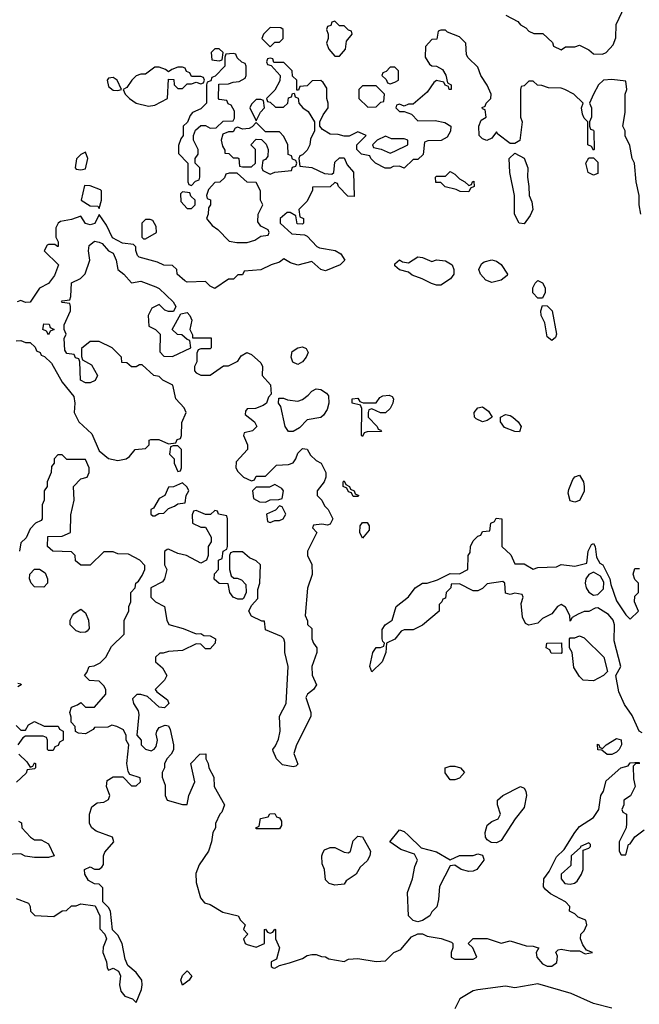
# Model space of a CAD drawing. Header units: inches. Extents: x 2701323 to 2964515, y 494916 to 722124.
# Tile 135 of 256: x 2751165 to 2753849, y 673726 to 677992. Entities that reach past the tile are written whole.
import ezdxf

# ---------------------------------------------------------------- set-up
doc = ezdxf.new("R2010")
doc.units = ezdxf.units.IN
doc.header["$MEASUREMENT"] = 0
doc.layers.add('C7657', color=7, linetype='Continuous')

msp = doc.modelspace()

# ---------------------------------------------------------------- linework, layer by layer
at = {"layer": 'C7657', "color": 2, "elevation": 6}
for points in [[(2753271.6, 678011.6), (2753323.6, 677983.6), (2753334, 677970), (2753356.9, 677956.9), (2753370, 677942), (2753392.7, 677932.7), (2753431.6, 677931.6), (2753472.7, 677892.7), (2753478, 677878), (2753510, 677862), (2753530, 677874), (2753570, 677874), (2753590, 677882), (2753630, 677862), (2753650, 677844.7), (2753690, 677842), (2753706, 677850), (2753736.4, 677883.6), (2753747.3, 677912.7), (2753748.4, 677971.6), (2753786, 678050)], [(2753855.3, 677150), (2753848.7, 677190), (2753848.7, 677230), (2753835.3, 677290), (2753828, 677370), (2753818, 677390), (2753807.3, 677447.3), (2753788.4, 677488.4), (2753788, 677510), (2753778, 677530), (2753788, 677590), (2753788, 677670), (2753795.3, 677690), (2753790, 677726), (2753730, 677733.2), (2753694, 677730), (2753672, 677710), (2753651.3, 677670), (2753634, 677630), (2753642, 677610), (2753642, 677570), (2753634, 677550), (2753634, 677530), (2753638, 677518), (2753650, 677514), (2753652.7, 677507.3), (2753654, 677430), (2753650, 677426), (2753642, 677442), (2753626, 677450), (2753626, 677550), (2753610, 677566), (2753603.1, 677583.1), (2753598, 677610), (2753606, 677630), (2753566, 677670), (2753526, 677690), (2753510, 677695.3), (2753456.4, 677696.4), (2753427.3, 677707.3), (2753408.4, 677708.4), (2753390, 677726), (2753370, 677726), (2753350, 677706), (2753338, 677702), (2753334, 677690), (2753334, 677570), (2753342, 677550), (2753331.1, 677468.9), (2753310, 677455.3), (2753290, 677455.3), (2753236.4, 677496.4), (2753230, 677506), (2753210, 677478), (2753188.9, 677468.9), (2753170, 677475.3), (2753155.3, 677490), (2753154, 677530), (2753164, 677556), (2753186, 677570), (2753182, 677602), (2753170, 677606), (2753168.4, 677611.6), (2753182, 677618), (2753186, 677630), (2753206, 677650), (2753208, 677670), (2753190, 677708), (2753162, 677750), (2753150, 677786), (2753107.3, 677827.3), (2753100.4, 677840.4), (2753098, 677890), (2753070, 677918), (2753018, 677938), (2753010, 677946), (2752990, 677946), (2752978, 677942), (2752972.7, 677907.3), (2752950, 677906), (2752923.6, 677876.4), (2752922, 677830), (2752939.6, 677799.6), (2752950, 677792), (2752971.1, 677791.1), (2752996.9, 677776.9), (2753011.6, 677751.6), (2753018, 677718), (2753034, 677710), (2753034, 677690), (2753026, 677690), (2753022, 677702), (2753008, 677708), (2753002, 677722), (2752970, 677728), (2752959.6, 677720.4), (2752930, 677678), (2752870, 677626), (2752850, 677626), (2752830, 677618), (2752810, 677626), (2752798, 677622), (2752794, 677610), (2752810, 677594), (2752830, 677594), (2752862, 677582), (2752890, 677554), (2752964.7, 677555.3), (2753006.8, 677546.8), (2753032, 677530), (2753031.6, 677508.4), (2753017.3, 677482.7), (2752991, 677469), (2752932.7, 677467.3), (2752918, 677462), (2752912.7, 677407.3), (2752890, 677386), (2752870, 677386), (2752830, 677348), (2752810, 677358), (2752783.6, 677356.4), (2752770, 677348), (2752748.4, 677348.4), (2752706, 677370), (2752686, 677390), (2752682, 677402), (2752646, 677410), (2752626, 677430), (2752626, 677450), (2752666, 677490), (2752650, 677498), (2752630, 677506), (2752592, 677488), (2752570, 677488), (2752545.4, 677494.6), (2752510, 677495.3), (2752476.4, 677516.4), (2752466, 677530), (2752466, 677550), (2752480.2, 677579.8), (2752502, 677610), (2752502, 677630), (2752495.3, 677650), (2752495.3, 677695.3), (2752480.4, 677720.4), (2752470, 677728), (2752432.7, 677727.3), (2752410, 677706), (2752378, 677702), (2752372.7, 677687.3), (2752366, 677686), (2752366, 677730), (2752347.3, 677747.3), (2752346, 677770), (2752310, 677806), (2752266, 677806), (2752262, 677822), (2752250, 677826), (2752238, 677822), (2752234, 677810), (2752238, 677798), (2752254, 677794), (2752294, 677750), (2752292.7, 677727.3), (2752270, 677686), (2752234, 677650), (2752238, 677638), (2752250, 677634), (2752272.7, 677612.7), (2752307.3, 677612.7), (2752326, 677630), (2752330, 677654), (2752342, 677658), (2752347.3, 677672.7), (2752354, 677674), (2752358, 677658), (2752372, 677652), (2752374, 677630), (2752392, 677610), (2752414.8, 677594.8), (2752442, 677550), (2752442, 677510), (2752425.4, 677474.6), (2752422, 677450), (2752410, 677426), (2752390, 677406), (2752378, 677402), (2752374, 677390), (2752378, 677358), (2752430, 677352), (2752485.4, 677325.4), (2752518, 677322), (2752526, 677330), (2752530, 677374), (2752550, 677394), (2752570, 677394), (2752583.6, 677363.6), (2752611.6, 677331.6), (2752614, 677226), (2752587.3, 677227.3), (2752546, 677270), (2752542, 677282), (2752530, 677286), (2752510, 677268), (2752434, 677266), (2752434, 677254), (2752410, 677206), (2752374, 677170), (2752378, 677138), (2752394, 677130), (2752394, 677110), (2752390, 677106), (2752367.3, 677107.3), (2752362, 677142), (2752336.4, 677156.4), (2752323.6, 677156.4), (2752294, 677130), (2752294, 677110), (2752343.6, 677063.6), (2752399.6, 677059.6), (2752410, 677054), (2752452, 677010), (2752464, 677004), (2752531.3, 676991.3), (2752556.9, 676976.9), (2752574, 676950), (2752554, 676930), (2752490, 676904), (2752469.3, 676909.3), (2752430, 676944), (2752370, 676928.7), (2752338, 676938), (2752310, 676955.3), (2752290, 676942), (2752254, 676930), (2752210, 676908), (2752138, 676902), (2752130, 676886), (2752110, 676886), (2752091.6, 676868.4), (2752070, 676868), (2752010, 676828), (2751990, 676838), (2751970, 676858), (2751890, 676855.3), (2751880.2, 676860.2), (2751848, 676890), (2751846, 676910), (2751827.3, 676927.3), (2751790, 676928.7), (2751762, 676942), (2751683.2, 676963.2), (2751675.3, 676970), (2751668, 676992), (2751668, 677008), (2751658, 677018), (2751610, 677024), (2751566.6, 677046.6), (2751541.2, 677101.2), (2751510, 677148), (2751490.4, 677109.6), (2751470, 677102.7), (2751450, 677109.3), (2751430, 677141.2), (2751390, 677126.6), (2751342, 677118), (2751332, 677110), (2751322, 677090), (2751322, 677050), (2751331.3, 677030), (2751332, 677010), (2751328.9, 677008.9), (2751318, 677018), (2751290, 677018), (2751284.7, 677015.3), (2751272, 676990), (2751334, 676930), (2751315.9, 676884.1), (2751290.4, 676849.6), (2751250.8, 676829.2), (2751210, 676768.7), (2751190, 676766), (2751170, 676775.3), (2751154, 676770)], [(2751150, 676601), (2751170, 676602), (2751190, 676594), (2751210, 676594), (2751232.7, 676572.7), (2751238, 676558), (2751254, 676550), (2751258, 676538), (2751272.7, 676532.7), (2751303.6, 676503.6), (2751350, 676422), (2751399.6, 676359.6), (2751404.7, 676330), (2751402, 676290), (2751422, 676250), (2751477.1, 676197.1), (2751510, 676124.7), (2751550, 676091), (2751590, 676082.8), (2751626, 676090), (2751640.4, 676099.6), (2751666, 676130), (2751710, 676134), (2751726, 676150), (2751726, 676170), (2751732.7, 676172.7), (2751767.3, 676172.7), (2751810, 676154), (2751842, 676158), (2751847.3, 676172.7), (2751862, 676178), (2751866, 676190), (2751867.3, 676247.3), (2751886, 676290), (2751878, 676310), (2751842, 676350), (2751828.4, 676408.4), (2751786, 676430), (2751770, 676446), (2751746, 676450), (2751696.4, 676496.4), (2751683.6, 676496.4), (2751670, 676488), (2751650, 676488), (2751630, 676506), (2751607.3, 676507.3), (2751606, 676530), (2751566, 676570), (2751510, 676598), (2751470, 676598), (2751432.7, 676567.3), (2751432.7, 676532.7), (2751438, 676518), (2751476.9, 676496.9), (2751502, 676450), (2751491.6, 676428.4), (2751470, 676418), (2751450, 676418), (2751428, 676430), (2751426, 676510), (2751422, 676522), (2751407.3, 676527.3), (2751402, 676542), (2751370, 676546), (2751360.4, 676560.4), (2751358, 676610), (2751366, 676630), (2751358, 676650), (2751358, 676670), (2751386, 676730), (2751386, 676750), (2751382, 676762), (2751350, 676766), (2751346, 676770), (2751350, 676774), (2751382, 676778), (2751387.3, 676792.7), (2751390, 676852), (2751428.9, 676871.1), (2751449, 676891), (2751469, 676950), (2751463.7, 676990), (2751465.8, 677014.2), (2751490, 677033), (2751510, 677027.7), (2751522, 677022), (2751550, 676990.8), (2751570, 676981), (2751583, 676950), (2751591, 676910), (2751616, 676890), (2751650, 676851.3), (2751690, 676858.8), (2751755.1, 676835.1), (2751770, 676827.3), (2751830.7, 676770), (2751841, 676750), (2751832, 676728), (2751810, 676728), (2751794, 676734), (2751770, 676758), (2751738, 676742), (2751722, 676710), (2751724.7, 676664.7), (2751754, 676650), (2751774, 676630), (2751772.7, 676552.7), (2751790, 676534), (2751827.3, 676532.7), (2751906, 676570), (2751902, 676602), (2751890, 676606), (2751867.3, 676627.3), (2751848.4, 676628.4), (2751826, 676650), (2751863.1, 676716.9), (2751890, 676722.8), (2751902.8, 676710), (2751910.6, 676690), (2751902, 676650), (2751914, 676626), (2751914, 676614), (2751994, 676614), (2751994, 676570), (2751990, 676566), (2751950, 676566), (2751938, 676562), (2751932.7, 676547.3), (2751932, 676510), (2751922, 676490), (2751922, 676470), (2751930, 676462), (2751950, 676452), (2751990, 676452), (2752048.4, 676491.6), (2752070, 676492), (2752110, 676512), (2752124.1, 676535.9), (2752149.6, 676550.4), (2752170, 676542), (2752210, 676506), (2752217.1, 676490), (2752216, 676450), (2752252, 676410), (2752254, 676370), (2752243.6, 676356.4), (2752234, 676330), (2752219.8, 676320.2), (2752187.3, 676307.3), (2752150, 676306), (2752143.6, 676296.4), (2752142, 676282), (2752182, 676250), (2752192, 676230), (2752174, 676210), (2752138, 676202), (2752134, 676190), (2752152, 676150), (2752152, 676130), (2752103.6, 676076.4), (2752102, 676050), (2752110, 676034), (2752134, 676010), (2752170, 675994), (2752182, 675998), (2752190, 676014), (2752230, 676014), (2752278, 676062), (2752330, 676064.7), (2752350, 676072), (2752362, 676090), (2752370, 676114), (2752390, 676134), (2752411.1, 676131.1), (2752425.4, 676105.4), (2752450, 676082), (2752471.1, 676071.1), (2752492, 676030), (2752492, 676010), (2752484.7, 675990), (2752454, 675950), (2752454, 675930), (2752474, 675910), (2752485.4, 675885.4), (2752502, 675870), (2752522, 675830), (2752510, 675806), (2752498, 675802), (2752474, 675806), (2752438, 675802), (2752434, 675790), (2752452, 675770), (2752412, 675690), (2752412, 675670), (2752431.1, 675631.1), (2752432, 675588), (2752411.6, 675528.4), (2752402, 675410), (2752412, 675388), (2752412, 675372), (2752430, 675354), (2752431.3, 675310), (2752438, 675290), (2752452, 675270), (2752452, 675250), (2752431.3, 675190), (2752431.6, 675151.6), (2752451, 675110), (2752438, 675090), (2752411.3, 675070), (2752405.4, 675054.6), (2752426.8, 674990), (2752426.4, 674973.6), (2752364.7, 674850), (2752352.7, 674812.7), (2752370, 674766), (2752362, 674758), (2752350, 674755.3), (2752304.1, 674764.1), (2752278, 674790), (2752263.1, 674823.1), (2752262, 674830), (2752274, 674846), (2752285.6, 674874.4), (2752293.2, 674910), (2752290, 674974), (2752319, 675030), (2752328, 675190), (2752314, 675250), (2752314, 675294), (2752308.9, 675308.9), (2752299, 675319), (2752230, 675348), (2752226, 675386), (2752214, 675386), (2752170, 675408), (2752158, 675430), (2752170, 675454), (2752196.4, 675483.6), (2752196.4, 675523.6), (2752206, 675550), (2752208, 675630), (2752190, 675648), (2752160.2, 675660.2), (2752130, 675686), (2752090, 675686), (2752078, 675682), (2752074, 675670), (2752074, 675610), (2752082, 675582), (2752092.7, 675572.7), (2752107.3, 675572.7), (2752125.4, 675565.4), (2752145.4, 675545.4), (2752146, 675510), (2752135.3, 675484.7), (2752130, 675482), (2752110, 675481.2), (2752089.4, 675489.4), (2752076, 675510), (2752068.4, 675548.4), (2752028.7, 675548.7), (2752007.3, 675567.3), (2752008.4, 675591.6), (2752026, 675610), (2752026, 675650), (2752042, 675658), (2752046, 675690), (2752062, 675698), (2752066, 675710), (2752066, 675830), (2752062, 675842), (2752026, 675850), (2752022, 675862), (2752010, 675866), (2751991.6, 675848.4), (2751970, 675848), (2751930, 675866), (2751918, 675862), (2751912.7, 675847.3), (2751914, 675810), (2751950, 675794), (2751970, 675794), (2751994, 675750), (2751994, 675730), (2751982, 675710), (2751982, 675670), (2751974, 675650), (2751950, 675638), (2751888, 675670), (2751850, 675679), (2751810, 675698), (2751803.6, 675696.4), (2751792.7, 675687.3), (2751792, 675630), (2751802, 675610), (2751792, 675570), (2751783.6, 675556.4), (2751734, 675530), (2751734, 675490), (2751754, 675470), (2751792, 675450), (2751802, 675390), (2751811.3, 675371.3), (2751873.7, 675353.7), (2751930, 675331.3), (2751950, 675332), (2751963.6, 675323.6), (2751990, 675322), (2752014, 675310), (2752012, 675290), (2751990, 675266), (2751970, 675266), (2751950, 675286), (2751930, 675288), (2751870, 675259), (2751810, 675255.3), (2751787.3, 675247.3), (2751772.7, 675247.3), (2751754, 675230), (2751754, 675210), (2751783.6, 675183.6), (2751802, 675150), (2751792, 675130), (2751752, 675090), (2751759.6, 675079.6), (2751805.4, 675045.4), (2751811, 675030), (2751792, 675010), (2751770, 675014), (2751719, 675059), (2751690, 675068.7), (2751672, 675068), (2751654, 675050), (2751658, 675030), (2751678, 674998), (2751682, 674982), (2751672.7, 674892.7), (2751692, 674870), (2751692, 674850), (2751710, 674832), (2751735.3, 674824.7), (2751748.4, 674831.6), (2751756.4, 674843.6), (2751762, 674870), (2751756.4, 674896.4), (2751759, 674910), (2751770, 674924.7), (2751796, 674936), (2751810, 674932), (2751817.3, 674917.3), (2751830.9, 674850.9), (2751831.1, 674828.9), (2751822, 674810), (2751802, 674790), (2751792.7, 674767.3), (2751792, 674750), (2751782, 674730), (2751782, 674710), (2751795.3, 674675.3), (2751796, 674630), (2751804.7, 674610), (2751870, 674591), (2751890, 674592), (2751898, 674630), (2751924, 674690), (2751906, 674770), (2751946, 674810), (2751971.6, 674811.6), (2751972, 674790), (2751982, 674770), (2751984.7, 674750), (2752006, 674710), (2752007.7, 674670), (2752052, 674590), (2752041, 674559), (2752032, 674550), (2752014, 674510), (2752014, 674490), (2752002, 674470), (2751996, 674430), (2751983.8, 674390), (2751942.8, 674330), (2751927.9, 674292.1), (2751930, 674254), (2751948, 674188), (2751966, 674166), (2751990, 674158), (2752044.9, 674124.9), (2752112, 674110), (2752122, 674090), (2752142, 674070), (2752134, 674050), (2752154, 674030), (2752134, 674010), (2752142, 673990), (2752150, 673984.7), (2752190, 673974), (2752226, 673990), (2752226, 674050), (2752230, 674052), (2752238, 674038), (2752250, 674034), (2752262, 674038), (2752270, 674052), (2752274, 674050), (2752274, 674010), (2752291.3, 673970), (2752278, 673922), (2752254, 673910), (2752254, 673890), (2752263.6, 673883.6), (2752270, 673882), (2752290, 673894), (2752334.6, 673905.4), (2752390, 673924.7), (2752410, 673938), (2752430, 673942), (2752450, 673942), (2752472.7, 673932.7), (2752490, 673932), (2752503.6, 673923.6), (2752570, 673912), (2752590, 673922), (2752630, 673924.7), (2752710, 673912), (2752750, 673914), (2752786, 673950), (2752816.5, 673963.5), (2752862, 674018), (2752890, 674031), (2752910, 674031), (2752930, 674021), (2752990.9, 674010.9), (2753035.3, 673995.3), (2753042, 673990), (2753042, 673970), (2753034, 673950), (2753034, 673930), (2753050, 673922), (2753130, 673922), (2753146, 673930), (2753128, 673970), (2753108, 673990), (2753130, 674011.3), (2753190, 674011.3), (2753250, 673991.3), (2753290, 674001), (2753359.6, 673979.6), (2753390, 673978), (2753411.1, 673971.1), (2753414, 673970), (2753402, 673950), (2753404.7, 673930), (2753430, 673901), (2753450, 673891.3), (2753470, 673891.3), (2753492.5, 673907.5), (2753494, 673934), (2753488, 673952), (2753498, 673962), (2753510, 673964.7), (2753550, 673958), (2753590, 673958), (2753614.6, 673945.4), (2753646, 673950), (2753620.2, 673960.2), (2753604, 673984), (2753594, 674010), (2753595.3, 674030), (2753610, 674044.7), (2753622, 674070), (2753618, 674090), (2753584, 674104), (2753570, 674118), (2753546, 674130), (2753548, 674150), (2753528.7, 674170), (2753464.2, 674204.2), (2753442.7, 674222.7), (2753434.6, 674234.6), (2753435.3, 674270), (2753458, 674302), (2753490, 674364.7), (2753523.2, 674396.8), (2753570, 674471), (2753590, 674496), (2753650, 674536), (2753674, 674570), (2753682.7, 674630), (2753694, 674650), (2753706, 674694), (2753769.2, 674750.8), (2753800.4, 674759.6), (2753810, 674772), (2753830, 674774), (2753850, 674774)], [(2751150, 674184.7), (2751203.6, 674163.6), (2751211.3, 674150), (2751212, 674130), (2751231.3, 674111.3), (2751313.2, 674106.8), (2751350, 674131.3), (2751368, 674132), (2751390, 674152), (2751410, 674152), (2751430, 674162), (2751492.7, 674152.7), (2751512, 674110), (2751512.7, 674052.7), (2751534, 674030), (2751542, 674010), (2751526.4, 673973.6), (2751526, 673950), (2751542, 673910), (2751543.6, 673883.6), (2751550, 673874), (2751570, 673882), (2751594, 673870), (2751602, 673850), (2751598, 673810), (2751603.6, 673783.6), (2751621, 673761), (2751654, 673750), (2751670, 673734), (2751692.3, 673790), (2751696.2, 673810), (2751694, 673830), (2751670, 673864), (2751634, 673894), (2751622, 673922), (2751608.7, 673990), (2751590, 674026), (2751568, 674048), (2751558, 674130), (2751550, 674146), (2751526, 674170), (2751526, 674230), (2751510, 674246), (2751490, 674248), (2751463.1, 674263.1), (2751448, 674290), (2751446, 674310), (2751470, 674322), (2751490, 674312), (2751510, 674312), (2751520.4, 674319.6), (2751528.4, 674331.6), (2751528, 674370), (2751534.6, 674385.4), (2751573.2, 674430), (2751568, 674450), (2751496.5, 674476.5), (2751478, 674490), (2751468, 674510), (2751468, 674550), (2751478, 674582), (2751500.4, 674599.6), (2751530, 674602), (2751550, 674614), (2751555.3, 674630), (2751542, 674670), (2751544.7, 674695.3), (2751570, 674712), (2751612, 674712), (2751650, 674672), (2751670, 674672), (2751688, 674690), (2751687.3, 674707.3), (2751642, 674722), (2751635.3, 674735.3), (2751629, 674770), (2751638, 674850), (2751626, 674870), (2751626, 674890), (2751614.6, 674914.6), (2751586, 674930), (2751564.7, 674935.3), (2751547.3, 674927.3), (2751490, 674926), (2751483.6, 674916.4), (2751450, 674898), (2751420.4, 674900.4), (2751407.3, 674907.3), (2751406, 674930), (2751388, 674948), (2751388, 674970), (2751382, 674990), (2751390, 675014), (2751416.4, 675023.6), (2751430, 675034), (2751450, 675014), (2751490, 675014), (2751538, 675070), (2751538, 675090), (2751530, 675106), (2751510, 675126), (2751468.4, 675128.4), (2751446, 675150), (2751456.4, 675163.6), (2751466, 675190), (2751487.3, 675192.7), (2751514.6, 675205.4), (2751538, 675230), (2751563.1, 675276.9), (2751618, 675330), (2751618, 675390), (2751638, 675430), (2751638, 675450), (2751646, 675470), (2751646, 675510), (2751666, 675530), (2751668, 675550), (2751680.4, 675559.6), (2751696.4, 675583.6), (2751708, 675610), (2751707.3, 675627.3), (2751686, 675650), (2751636.4, 675676.4), (2751590, 675678), (2751570, 675686), (2751530, 675686), (2751471, 675629), (2751430, 675628), (2751407.3, 675647.3), (2751406, 675670), (2751390, 675686), (2751308.7, 675688.7), (2751286, 675710), (2751287.3, 675752.7), (2751350, 675754), (2751386, 675770), (2751387.3, 675847.3), (2751402, 675910), (2751398, 675970), (2751430, 676002), (2751458, 676010), (2751466, 676030), (2751466, 676050), (2751450, 676086), (2751370, 676086), (2751350, 676106), (2751330, 676106), (2751314, 676090), (2751314, 676070), (2751303.6, 676056.4), (2751302, 676030), (2751284.7, 675990), (2751284.7, 675970), (2751272, 675950), (2751272, 675910), (2751262, 675890), (2751262, 675830), (2751258, 675822), (2751234, 675810), (2751210, 675786), (2751192.7, 675747.3), (2751170, 675726), (2751164.7, 675690)], [(2753862, 674902), (2753848.7, 674910), (2753818, 674978), (2753785.1, 675025.1), (2753760.2, 675080.2), (2753748, 675150), (2753769, 675190), (2753740.2, 675300.2), (2753742, 675370), (2753735.3, 675390), (2753715.1, 675415.1), (2753670, 675444), (2753658, 675442), (2753630, 675428), (2753610, 675428), (2753583.6, 675416.4), (2753558, 675402), (2753550, 675386), (2753548, 675410), (2753530, 675446), (2753510, 675458), (2753494, 675450), (2753470, 675418), (2753430, 675398), (2753410, 675378), (2753370, 675368), (2753356.4, 675376.4), (2753343.1, 675403.1), (2753338, 675462), (2753346, 675490), (2753342, 675502), (2753310, 675508), (2753290, 675502), (2753270, 675508), (2753266, 675550), (2753258, 675558), (2753190, 675548), (2753170, 675528), (2753150, 675518), (2753130, 675518), (2753070, 675548), (2753034, 675546), (2753032, 675530), (2753012, 675510), (2753010, 675486), (2752998, 675482), (2752994, 675470), (2752982, 675458), (2752982, 675430), (2752910, 675368.7), (2752870, 675348.7), (2752830, 675348.7), (2752816.9, 675343.1), (2752790, 675308.7), (2752754, 675290), (2752751.3, 675250), (2752736, 675210), (2752690, 675166), (2752682, 675190), (2752695.3, 675250), (2752710, 675271.3), (2752728, 675272), (2752742, 675278), (2752746, 675290), (2752738, 675298), (2752735.3, 675310), (2752735.3, 675350), (2752748, 675370), (2752778, 675390), (2752795.3, 675450), (2752849.1, 675490.9), (2752878, 675530), (2752909.3, 675550.7), (2752930, 675551.3), (2752975.3, 675564.7), (2753030, 675592), (2753070, 675591.3), (2753106, 675610), (2753108, 675670), (2753116.4, 675683.6), (2753118, 675710), (2753130, 675734), (2753150, 675754), (2753162, 675758), (2753170, 675774), (2753202, 675778), (2753206, 675810), (2753222, 675818), (2753228.4, 675831.6), (2753254, 675830), (2753254, 675710), (2753292.7, 675672.7), (2753310, 675634), (2753350, 675634), (2753390, 675612), (2753410, 675618), (2753490, 675622), (2753510, 675632), (2753570, 675624.7), (2753622, 675638), (2753628, 675690), (2753642, 675718), (2753650, 675722), (2753658, 675710), (2753663.6, 675663.6), (2753678, 675638), (2753691.3, 675630), (2753722, 675570), (2753725.4, 675545.4), (2753750, 675474), (2753790, 675414), (2753810, 675394), (2753846, 675430), (2753828.7, 675470), (2753830, 675494), (2753846, 675510), (2753846, 675550), (2753830, 675566), (2753822, 675590), (2753830, 675614), (2753850, 675614)], [(2751158, 675118), (2751170, 675114), (2751172, 675110), (2751158, 675102)], [(2751150, 674934), (2751170, 674914), (2751190, 674914), (2751203.1, 674936.9), (2751230, 674952), (2751271.6, 674931.6), (2751331.3, 674931.3), (2751338, 674918), (2751354, 674910), (2751354, 674870), (2751338, 674862), (2751332.7, 674847.3), (2751318, 674842), (2751310, 674826), (2751290, 674826), (2751286, 674830), (2751286, 674870), (2751282, 674882), (2751267.3, 674887.3), (2751190, 674888), (2751179.6, 674880.4), (2751158, 674850)], [(2751162, 674810), (2751196.9, 674776.9), (2751210, 674754), (2751222, 674758), (2751230, 674772), (2751234, 674770), (2751234, 674750), (2751230, 674746), (2751198, 674742), (2751192.7, 674727.3), (2751151.6, 674688.4)], [(2753851.3, 674770), (2753832.7, 674767.3), (2753822, 674758), (2753823.5, 674703.5), (2753830.9, 674669.1), (2753811.1, 674628.9), (2753782, 674610), (2753782, 674590), (2753774, 674570), (2753778, 674558), (2753794, 674550), (2753794, 674510), (2753792, 674490), (2753762, 674430), (2753762, 674390), (2753770, 674374), (2753790, 674374), (2753802, 674418), (2753810, 674422), (2753829, 674451), (2753870, 674482)], [(2751159.6, 674519.6), (2751172.7, 674512.7), (2751174, 674490), (2751212, 674450), (2751230, 674438), (2751258, 674438), (2751290, 674422), (2751314, 674370), (2751290, 674362), (2751230, 674362), (2751188.4, 674368.4), (2751170, 674378), (2751105.4, 674374.6)], [(2753730, 673709), (2753650, 673729.3), (2753553.3, 673773.3), (2753410, 673814.5), (2753310, 673797.2), (2753270, 673804), (2753150, 673789), (2753130, 673784), (2753072, 673750), (2753050, 673706)]]:
    msp.add_lwpolyline(points, dxfattribs=at)
at = {"layer": 'C7657', "color": 2}
for points, elevation in [([(2752250, 677958), (2752222, 677930), (2752214, 677910), (2752250, 677874), (2752270, 677894), (2752290, 677894), (2752306, 677910), (2752306, 677950), (2752296.4, 677956.4)], 6), ([(2752530, 677986), (2752518, 677982), (2752512.7, 677967.3), (2752498, 677962), (2752494, 677950), (2752502, 677930), (2752502, 677910), (2752494, 677890), (2752503.6, 677863.6), (2752530, 677834), (2752550, 677834), (2752576.4, 677863.6), (2752580.4, 677899.6), (2752606, 677930), (2752602, 677942), (2752590, 677946), (2752570, 677966), (2752550, 677966)], 6), ([(2752090, 677846), (2752058, 677842), (2752054, 677830), (2752054, 677790), (2752012.7, 677747.3), (2751998, 677742), (2751992.7, 677727.3), (2751978, 677722), (2751974, 677710), (2751974, 677630), (2751950, 677606), (2751914, 677590), (2751903.6, 677576.4), (2751892.7, 677547.3), (2751874, 677530), (2751874, 677490), (2751863.6, 677476.4), (2751852.7, 677447.3), (2751852.7, 677412.7), (2751894, 677370), (2751894, 677290), (2751898, 677278), (2751910, 677274), (2751927.3, 677292.7), (2751942, 677298), (2751946, 677310), (2751946, 677350), (2751926, 677370), (2751926, 677390), (2751938, 677410), (2751938, 677430), (2751918, 677470), (2751918, 677490), (2751927.3, 677512.7), (2751950, 677534), (2751970, 677534), (2751990, 677522), (2752016.4, 677523.6), (2752047.3, 677552.7), (2752090, 677554), (2752095.3, 677564.7), (2752095.3, 677595.3), (2752082, 677622), (2752068, 677628), (2752062, 677642), (2752030, 677646), (2752026, 677650), (2752027.3, 677712.7), (2752070, 677714), (2752090, 677722), (2752116.4, 677723.6), (2752142, 677738), (2752146, 677750), (2752146, 677790), (2752142, 677802), (2752127.3, 677807.3), (2752107.3, 677827.3), (2752102, 677842)], 6), ([(2752030, 677866), (2752010, 677866), (2751994, 677850), (2751998, 677818), (2752030, 677814), (2752042, 677818), (2752046, 677850)], 6), ([(2751870, 677786), (2751850, 677786), (2751823.6, 677776.4), (2751810, 677766), (2751796.4, 677776.4), (2751770, 677786), (2751750, 677786), (2751710, 677755.3), (2751690, 677755.3), (2751670, 677748.7), (2751651.3, 677730), (2751630, 677698), (2751614, 677690), (2751622, 677670), (2751641, 677650), (2751670, 677631), (2751723.1, 677616.9), (2751750, 677621), (2751806, 677650), (2751810, 677734), (2751832.7, 677732.7), (2751834, 677710), (2751850, 677694), (2751870, 677694), (2751890, 677714), (2751910, 677714), (2751930, 677722), (2751950, 677714), (2751962, 677718), (2751966, 677730), (2751962, 677742), (2751950, 677746), (2751910, 677746), (2751902, 677762), (2751887.3, 677767.3), (2751882, 677782)], 6), ([(2752790, 677786), (2752770, 677786), (2752752.7, 677767.3), (2752738, 677762), (2752734, 677750), (2752752.7, 677732.7), (2752758, 677718), (2752770, 677714), (2752790, 677722), (2752806, 677730), (2752806, 677770)], 6), ([(2751570, 677742), (2751550, 677738), (2751544.7, 677730), (2751550, 677702), (2751570, 677686), (2751590, 677684.7), (2751606, 677690), (2751588, 677730)], 6), ([(2752710, 677706), (2752650, 677706), (2752634, 677690), (2752634, 677650), (2752672.7, 677612.7), (2752710, 677614), (2752730, 677634), (2752742, 677638), (2752746, 677670)], 6), ([(2752210, 677646), (2752190, 677646), (2752170, 677626), (2752162, 677610), (2752190, 677554), (2752208.4, 677591.6), (2752226, 677610), (2752222, 677642)], 6), ([(2752190, 677546), (2752172.7, 677527.3), (2752159.6, 677520.4), (2752130, 677518), (2752110, 677526), (2752098, 677522), (2752090, 677506), (2752070, 677506), (2752044.7, 677495.3), (2752038, 677470), (2752043.6, 677443.6), (2752054, 677426), (2752054, 677414), (2752071.6, 677411.6), (2752090, 677394), (2752110, 677394), (2752114, 677390), (2752118, 677358), (2752130, 677354), (2752170, 677354), (2752186, 677370), (2752186, 677430), (2752166, 677450), (2752190, 677474), (2752212.7, 677472.7), (2752232.7, 677452.7), (2752242, 677430), (2752239.6, 677400.4), (2752230, 677386), (2752218, 677382), (2752214, 677350), (2752218, 677338), (2752250, 677322), (2752270, 677332), (2752342, 677338), (2752347.3, 677352.7), (2752362, 677358), (2752366, 677370), (2752362, 677382), (2752347.3, 677387.3), (2752342, 677402), (2752328.4, 677408.4), (2752326, 677450), (2752310, 677486), (2752290, 677506), (2752230, 677506)], 6), ([(2752750, 677488), (2752714, 677470), (2752694, 677450), (2752698, 677438), (2752731.6, 677431.6), (2752770, 677414), (2752790, 677422), (2752846, 677450), (2752846, 677470), (2752830, 677475.3), (2752776.4, 677476.4)], 6), ([(2751450, 677418), (2751430, 677408), (2751411.1, 677388.9), (2751406, 677350), (2751410, 677344.7), (2751430, 677341), (2751450, 677346), (2751461.2, 677390)], 6), ([(2753350, 677108), (2753328, 677110), (2753308.7, 677150), (2753308.7, 677230), (2753288.7, 677330), (2753286, 677390), (2753310, 677414), (2753350, 677392), (2753366, 677350), (2753364.7, 677310), (2753371.1, 677268.9), (2753371.3, 677230), (2753383.5, 677203.5), (2753387.3, 677170), (2753375.9, 677144.1)], 6), ([(2753650, 677318), (2753628, 677330), (2753618, 677370), (2753630, 677394), (2753650, 677394), (2753670, 677374), (2753670, 677326)], 6), ([(2752107.3, 677327.3), (2752072.7, 677327.3), (2752058, 677322), (2752052.7, 677307.3), (2752031.6, 677288.4), (2752010, 677286), (2751983.6, 677256.4), (2751974, 677230), (2751978, 677218), (2751991.6, 677211.6), (2751992, 677190), (2751983.6, 677176.4), (2751982, 677150), (2751974, 677130), (2751999.6, 677099.6), (2752023.6, 677083.6), (2752072, 677032), (2752106, 677026), (2752150, 677026), (2752183.1, 677036.9), (2752210, 677054), (2752242, 677058), (2752246, 677070), (2752242, 677082), (2752210, 677098), (2752196.4, 677116.4), (2752198, 677150), (2752218, 677190), (2752208, 677210), (2752208, 677250), (2752190, 677286), (2752150, 677288)], 6), ([(2753110, 677274), (2753122, 677278), (2753126, 677290), (2753132, 677292), (2753134, 677270), (2753118, 677262), (2753110, 677246), (2753072.7, 677247.3), (2753056.4, 677256.4), (2753008.4, 677268.4), (2752990, 677286), (2752967.3, 677287.3), (2752966, 677310), (2752970, 677314), (2753010, 677314), (2753030, 677334), (2753050, 677322), (2753070, 677302), (2753094, 677290)], 6), ([(2751446.4, 677273.6), (2751431.3, 677210), (2751470, 677186), (2751503.6, 677183.6), (2751510, 677174), (2751519.3, 677210), (2751519, 677250), (2751515.1, 677255.1), (2751470, 677272.7)], 6), ([(2751870, 677246), (2751862, 677238), (2751863.6, 677203.6), (2751890, 677174), (2751910, 677174), (2751926, 677190), (2751926, 677210), (2751907.3, 677227.3), (2751902, 677242)], 6), ([(2751730, 677126), (2751710, 677126), (2751694, 677110), (2751694, 677050), (2751702, 677042), (2751710, 677042), (2751758, 677070), (2751756.4, 677096.4), (2751742, 677122)], 6), ([(2752950, 676944.7), (2752970, 676952), (2753010, 676946.8), (2753038, 676930), (2753046, 676910), (2753046, 676890), (2753030.8, 676869.2), (2752990, 676842), (2752970, 676842), (2752948.4, 676848.4), (2752908.9, 676868.9), (2752864.7, 676884.7), (2752850, 676898), (2752810, 676908), (2752790, 676926), (2752790, 676934), (2752810, 676951.3), (2752823.6, 676943.6), (2752850, 676938), (2752890, 676964.7), (2752910, 676962)], 6), ([(2753210, 676852.7), (2753183.6, 676863.6), (2753161.2, 676890), (2753154, 676910), (2753165.2, 676934.8), (2753177.2, 676942.8), (2753210, 676951), (2753230, 676946), (2753250.7, 676930.7), (2753278, 676890), (2753276.9, 676883.1), (2753250, 676864)], 6), ([(2753410, 676786), (2753388.4, 676808.4), (2753388, 676830), (2753398, 676850), (2753410, 676862), (2753430, 676852), (2753441, 676830), (2753441, 676810), (2753430, 676786)], 6), ([(2753470, 676602), (2753450, 676618), (2753439.3, 676679.3), (2753424, 676710), (2753422, 676730), (2753430, 676754), (2753450, 676752), (2753471, 676730), (2753490.7, 676630), (2753485.4, 676614.6)], 6), ([(2751290, 676626), (2751282, 676642), (2751266, 676650), (2751270, 676674), (2751292.7, 676672.7), (2751298, 676658), (2751314, 676650), (2751298, 676642)], 6), ([(2752370, 676498), (2752348.3, 676508.3), (2752340.9, 676530), (2752345.4, 676554.6), (2752369.5, 676570.5), (2752390, 676574.8), (2752406.8, 676566.8), (2752414.8, 676550), (2752406.8, 676530), (2752390, 676509.2)], 6), ([(2752330, 676208), (2752315.3, 676230), (2752296.4, 676316.4), (2752286, 676330), (2752287.3, 676352.7), (2752307.3, 676352.7), (2752324.7, 676344.7), (2752370, 676338.8), (2752390, 676346.8), (2752415.2, 676364.8), (2752430, 676383), (2752450, 676392.4), (2752470.3, 676390.3), (2752494.2, 676374.2), (2752502.5, 676362.5), (2752504.9, 676330), (2752497.5, 676302.5), (2752481.4, 676278.6), (2752470, 676269), (2752410, 676258), (2752376.9, 676223.1), (2752350, 676208)], 6), ([(2752750, 676288), (2752728.4, 676288.4), (2752690, 676306), (2752678, 676302), (2752674, 676290), (2752674, 676270), (2752714, 676230), (2752718, 676218), (2752730, 676214), (2752732.7, 676207.3), (2752670, 676206), (2752658, 676202), (2752650, 676186), (2752646, 676190), (2752647.3, 676307.3), (2752642, 676322), (2752606, 676330), (2752606, 676350), (2752630, 676352), (2752638, 676338), (2752652.7, 676332.7), (2752710, 676332), (2752725.6, 676354.4), (2752738, 676362), (2752765.4, 676365.4), (2752778.8, 676358.8), (2752784.7, 676350), (2752781, 676330), (2752770, 676308)], 6), ([(2753170, 676249), (2753142, 676262), (2753135.3, 676270), (2753134, 676290), (2753149.4, 676310.6), (2753170, 676314.8), (2753195.9, 676295.9), (2753212, 676270), (2753190, 676255.3)], 6), ([(2753330, 676206), (2753310, 676208), (2753264.7, 676224.7), (2753248, 676250), (2753248, 676270), (2753270, 676281), (2753290, 676277.3), (2753301, 676270), (2753324.7, 676250), (2753338, 676230)], 6), ([(2751850, 676146), (2751830, 676146), (2751818, 676142), (2751814, 676110), (2751834, 676090), (2751834, 676070), (2751850, 676034), (2751862, 676038), (2751866, 676050), (2751866, 676130)], 6), ([(2752610, 675926), (2752602, 675942), (2752590, 675946), (2752582, 675962), (2752566, 675970), (2752566, 675990), (2752570, 675994), (2752578, 675978), (2752594, 675970), (2752598, 675958), (2752614, 675950), (2752618, 675938), (2752634, 675930), (2752630, 675926)], 6), ([(2753570, 675902), (2753550, 675908), (2753541.2, 675941.2), (2753543.2, 675956.8), (2753560.9, 675999.1), (2753570, 676012), (2753590, 676018), (2753606.8, 675990), (2753610.6, 675970), (2753610, 675948), (2753590, 675908.7)], 6), ([(2751870, 675986), (2751831.6, 675968.4), (2751810, 675966), (2751794, 675930), (2751770, 675918), (2751744.7, 675875.3), (2751734, 675870), (2751734, 675850), (2751742, 675842), (2751750, 675842), (2751768, 675852), (2751790, 675854), (2751810, 675874), (2751836.4, 675883.6), (2751850, 675894), (2751882, 675898), (2751886, 675930), (2751898, 675950), (2751890, 675966)], 6), ([(2752270, 675978), (2752247.3, 675967.3), (2752190, 675966), (2752174, 675950), (2752178, 675918), (2752203.6, 675903.6), (2752230, 675902), (2752250, 675912), (2752287.3, 675912.7), (2752302, 675918), (2752308, 675950), (2752300.4, 675960.4)], 6), ([(2752290, 675886), (2752272.7, 675867.3), (2752234, 675850), (2752238, 675818), (2752250, 675814), (2752270, 675822), (2752290, 675822), (2752306, 675830), (2752318, 675850), (2752302, 675882)], 6), ([(2752650, 675746), (2752638, 675770), (2752640.4, 675799.6), (2752650, 675814), (2752670, 675814), (2752679.6, 675799.6), (2752679.6, 675780.4)], 6), ([(2751270, 675534), (2751230, 675535.3), (2751215.3, 675550), (2751208, 675570), (2751208.7, 675590), (2751230, 675612), (2751251.6, 675611.6), (2751275.3, 675595.3), (2751286, 675570), (2751286, 675550)], 6), ([(2753650, 675598), (2753630, 675588), (2753618, 675570), (2753614.8, 675550), (2753618.8, 675530), (2753630, 675511.3), (2753650, 675498), (2753670, 675501), (2753694, 675526), (2753695.3, 675555.3), (2753680.4, 675580.4)], 6), ([(2751430, 675337.2), (2751410, 675344), (2751384, 675370), (2751384, 675390), (2751394, 675410), (2751400.9, 675419.1), (2751430, 675438), (2751450, 675422), (2751464, 675390), (2751466, 675354), (2751458, 675342), (2751450, 675339)], 6), ([(2753650, 675128), (2753606, 675130), (2753590, 675146), (2753565.6, 675185.6), (2753558, 675250), (2753546, 675270), (2753546, 675310), (2753550, 675314), (2753570, 675314), (2753590, 675322), (2753610, 675314), (2753696, 675230), (2753711.6, 675168.4), (2753694, 675150)], 6), ([(2753510, 675246), (2753467.3, 675247.3), (2753462, 675262), (2753446, 675270), (2753448.7, 675291.3), (2753512.7, 675292.7), (2753514, 675250)], 6), ([(2753710, 674808), (2753687.3, 674827.3), (2753670, 674828), (2753667.3, 674852.7), (2753674, 674850), (2753678, 674838), (2753690, 674834), (2753706, 674850), (2753750, 674878), (2753770, 674872), (2753771.3, 674850), (2753762, 674830), (2753750, 674818), (2753730, 674808)], 6), ([(2753030, 674698), (2753008.4, 674728.4), (2753008, 674750), (2753030, 674758), (2753050, 674758), (2753074, 674750), (2753092, 674730), (2753070, 674706), (2753050, 674698)], 6), ([(2753230, 674425.2), (2753206.8, 674426.8), (2753190, 674439), (2753182.7, 674450), (2753181.2, 674470), (2753190, 674502), (2753210, 674518), (2753238, 674530), (2753248, 674550), (2753235.3, 674590), (2753235.3, 674610), (2753258, 674630), (2753334, 674670), (2753350, 674662), (2753358, 674650), (2753361, 674630), (2753350, 674578), (2753311, 674530), (2753250, 674435.3)], 6), ([(2752190, 674486), (2752188, 674490), (2752202, 674498), (2752208.9, 674531.1), (2752242, 674538), (2752248.9, 674551.1), (2752270, 674552), (2752278, 674538), (2752290, 674534), (2752299.6, 674519.6), (2752299.6, 674500.4), (2752290, 674486)], 6), ([(2753030, 674351.3), (2753070, 674370.7), (2753129.1, 674370.9), (2753150, 674378), (2753170, 674372), (2753175.3, 674355.3), (2753176, 674350), (2753144.7, 674310), (2753130, 674302.7), (2753110, 674300.9), (2753078, 674310), (2753050, 674328.7), (2753030, 674326), (2752984, 674236), (2752979.8, 674180.2), (2752972, 674148), (2752950, 674126), (2752942, 674110), (2752910, 674089), (2752890, 674084), (2752870, 674089), (2752849.2, 674110), (2752845.2, 674210), (2752866, 674270), (2752876.5, 674323.5), (2752889, 674350), (2752876, 674376), (2752816.2, 674396.2), (2752768, 674430), (2752810, 674482), (2752830, 674474), (2752850, 674458), (2752904, 674404), (2752970, 674387.3)], 6), ([(2752530, 674242), (2752506, 674250), (2752490, 674266), (2752486, 674310), (2752475.3, 674335.3), (2752474, 674370), (2752478, 674382), (2752485.2, 674394.8), (2752510, 674406), (2752530, 674406), (2752570, 674384.7), (2752590, 674382), (2752598, 674390), (2752610, 674434), (2752630, 674454), (2752650, 674452), (2752684.7, 674390), (2752682, 674370), (2752670, 674348), (2752639.6, 674320.4), (2752622, 674290), (2752579.6, 674260.4), (2752570, 674246)], 6), ([(2753630, 674426), (2753594, 674410), (2753594, 674406), (2753554, 674370), (2753552.7, 674327.3), (2753511.3, 674290), (2753511, 674270), (2753526.8, 674250), (2753550, 674246.8), (2753568.9, 674251.1), (2753580.4, 674259.6), (2753598, 674290), (2753606, 674310), (2753606, 674394), (2753630, 674402), (2753638, 674410), (2753638, 674418)], 6), ([(2751870, 673809.2), (2751862.7, 673830), (2751870, 673851), (2751890, 673870.7), (2751910.3, 673849.7), (2751898.8, 673830)], 2)]:
    msp.add_lwpolyline(points, close=True, dxfattribs=dict(at, elevation=elevation))

doc.saveas('drawing.dxf')
